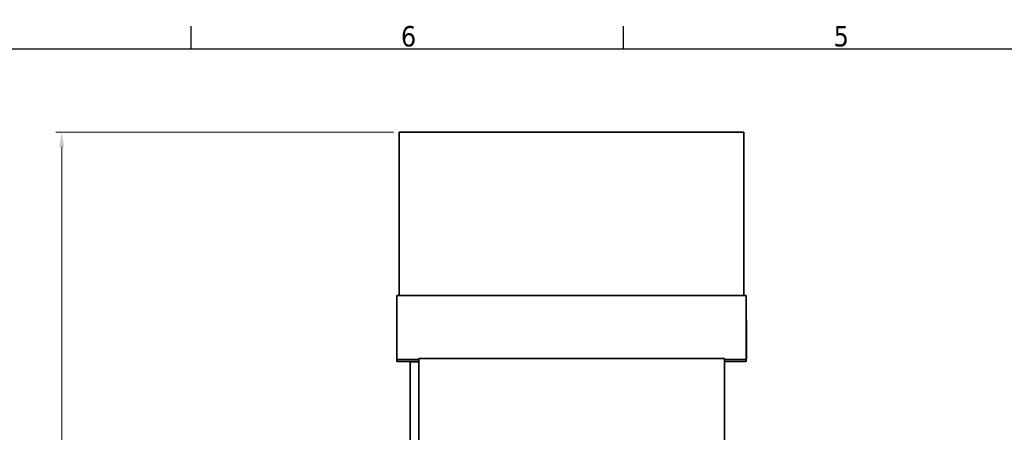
# Model space of a CAD drawing. Header units: millimetres. Extents: x 0 to 5940, y 0 to 4200.
# Tile 10 of 19: x 1190 to 2882, y 3442 to 4150. Entities that reach past the tile are written whole.
import ezdxf

# ---------------------------------------------------------------- set-up
doc = ezdxf.new("R2010")
doc.units = ezdxf.units.MM
doc.header["$LTSCALE"] = 10
doc.layers.get('0').update_dxf_attribs({"lineweight": 25})
for name, color, linetype, lineweight in [('Geometria schizzo (ISO)', 7, 'Continuous', 25), ('Simbolo (ISO)', 7, 'Continuous', 25), ('Spigoli visibili(ISO)', 7, 'Continuous', 35)]:
    doc.layers.add(name, color=color, linetype=linetype, lineweight=lineweight)
doc.layers.add('Quote(ISO)', color=7, linetype='Continuous', lineweight=25, true_color=0x80ff00)
doc.styles.add('Corrente-BSI', font='arial.ttf')
doc.styles.add('Testo nota (ISO)', font='tahoma.ttf')
doc.dimstyles.new('DEFAULT-ISO', dxfattribs={"dimscale": 10, "dimtxt": 3.5, "dimasz": 2.5, "dimexe": 1, "dimexo": 1, "dimgap": 0.762, "dimtad": 1, "dimtoh": 1, "dimrnd": 1e-08, "dimtxsty": 'Corrente-BSI', "dimcen": 0.09, "dimdle": 10, "dimclrd": 7, "dimclre": 7, "dimclrt": 7, "dimazin": 2, "dimtfac": 0.571429, "dimtmove": 0, "dimatfit": 3, "dimfxl": 1, "dimtolj": 1, "dimlwd": 5, "dimlwe": 5, "dimarcsym": 0})

# ---------------------------------------------------------------- blocks, each defined once
blk = doc.blocks.new('Bordi Bordo di default')
at = {"layer": 'Geometria schizzo (ISO)'}
for p, q in [((148.5, 410), (148.5, 413.9)), ((222.75, 410), (222.75, 413.9))]:
    blk.add_line(p, q, dxfattribs=at)
at = {"layer": 'Geometria schizzo (ISO)', "flags": 128}
blk.add_lwpolyline([(10, 10), (10, 410), (584, 410), (584, 10), (10, 10)], dxfattribs=at)
at = {"layer": 'Simbolo (ISO)', "char_height": 3.5, "attachment_point": 7, "style": 'Testo nota (ISO)'}
for s, insert in [('6', (184.51, 410.33)), ('5', (258.85, 410.33))]:
    blk.add_mtext(s, dxfattribs=dict(at, insert=insert))
blk = doc.blocks.new('*D19')
at = {"layer": 'Defpoints', "color": 0, "linetype": 'Continuous', "transparency": 16777216}
for p in [(1262.4, 3956.7), (1842.4, 3956.7), (1870.9, 2270.4)]:
    blk.add_point(p, dxfattribs=at)
at = {"layer": 'Quote(ISO)', "color": 7, "linetype": 'Continuous', "lineweight": 5, "transparency": 16777216}
for p, q in [((1832.4, 3956.7), (1252.4, 3956.7)), ((1262.4, 2295.4), (1262.4, 3931.7)), ((1860.9, 2270.4), (1252.4, 2270.4))]:
    blk.add_line(p, q, dxfattribs=at)
at = {"layer": 'Quote(ISO)', "color": 7, "linetype": 'Continuous', "transparency": 16777216}
for points in [[(1258.2, 3931.7), (1266.6, 3931.7), (1262.4, 3956.7)], [(1258.2, 2295.4), (1266.6, 2295.4), (1262.4, 2270.4)]]:
    blk.add_solid(points, dxfattribs=at)
at = {"layer": 'Quote(ISO)', "color": 7, "linetype": 'Continuous', "lineweight": 9, "transparency": 16777216, "insert": (1219, 3062.9), "char_height": 35, "attachment_point": 1, "rotation": 90, "style": 'Corrente-BSI'}
blk.add_mtext('\\A1;1686', dxfattribs=at)

msp = doc.modelspace()

# ---------------------------------------------------------------- linework, layer by layer
at = {"layer": 'Spigoli visibili(ISO)'}
for p, q in [((1842.386, 3956.685), (1842.386, 3676.713)), ((2434.386, 3956.685), (1842.386, 3956.685)), ((2434.386, 3956.685), (2434.386, 3676.713)), ((1838.386, 3676.713), (2438.386, 3676.713)), ((1838.386, 3566.714), (1838.386, 3676.713)), ((2438.386, 3566.714), (2438.386, 3676.713)), ((1838.386, 3633.702), (1837.886, 3633.702)), ((1837.886, 3569.46), (1837.886, 3633.702)), ((2438.386, 3633.702), (2438.886, 3633.702)), ((2438.886, 3633.702), (2438.886, 3569.46)), ((1838.386, 3569.46), (1837.886, 3569.46)), ((1837.886, 3567.87), (1837.886, 3569.46)), ((2438.386, 3569.46), (2438.886, 3569.46)), ((2438.886, 3569.46), (2438.886, 3567.87)), ((1838.386, 3567.87), (1837.886, 3567.87)), ((1875.886, 3566.714), (1838.386, 3566.714)), ((1838.386, 3566.714), (1838.386, 3563.246)), ((1838.386, 3563.246), (1875.886, 3563.246)), ((1875.886, 3562.963), (1860.886, 3562.963)), ((1860.886, 3412.598), (1860.886, 3562.963)), ((2400.886, 3568.593), (1875.886, 3568.593)), ((1875.886, 3568.593), (1875.886, 3409.332)), ((2400.886, 3043.602), (2400.886, 3568.593)), ((2438.386, 3566.714), (2400.886, 3566.714)), ((2400.886, 3563.246), (2438.386, 3563.246)), ((2438.386, 3567.87), (2438.886, 3567.87)), ((2438.386, 3563.246), (2438.386, 3566.714))]:
    msp.add_line(p, q, dxfattribs=at)

# ---------------------------------------------------------------- block references
at = {"xscale": 10, "yscale": 10, "zscale": 10}
msp.add_blockref('Bordi Bordo di default', (0, 0), dxfattribs=at)

# ---------------------------------------------------------------- dimensions: what is measured, and where the dimension line sits
at = {"layer": 'Quote(ISO)', "color": 7, "linetype": 'Continuous', "lineweight": 9}
dim = msp.add_linear_dim(base=(1262.386, 3956.685), p1=(1870.886, 2270.372), p2=(1842.386, 3956.685), angle=90, dimstyle='DEFAULT-ISO', override={"dimgap": 0.762, "dimtoh": 0, "dimdec": 0, "dimtol": 0, "dimlim": 0, "dimtp": 0, "dimtm": 0, "dimtdec": 0, "dimtofl": 0, "dimatfit": 1}, dxfattribs=at)
dim.commit()
dim.dimension.update_dxf_attribs({"geometry": '*D19', "text_midpoint": (1262.386, 3113.528), "dimtype": 160})

doc.saveas('drawing.dxf')
